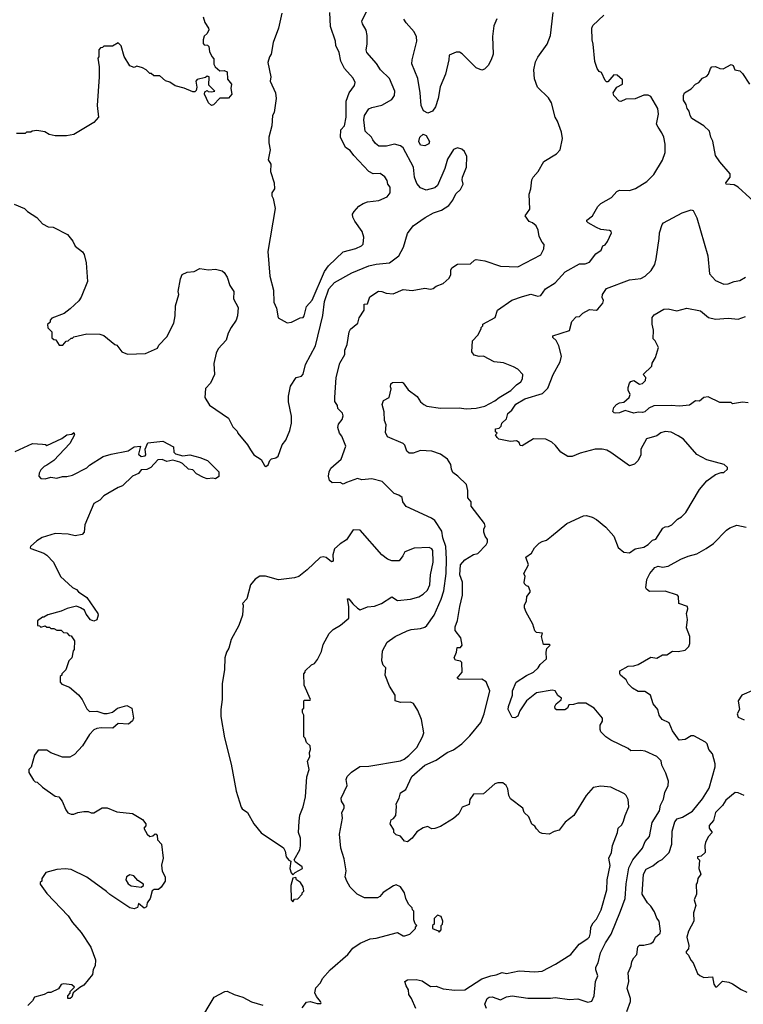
# Model space of a CAD drawing. Extents: x 2239805 to 2396427, y 665731 to 772158.
# Tile 15 of 256: x 2269077 to 2274130, y 684565 to 691445. Entities that reach past the tile are written whole.
import ezdxf

# ---------------------------------------------------------------- set-up
doc = ezdxf.new("R2010")
doc.units = 0

msp = doc.modelspace()

# ---------------------------------------------------------------- linework, layer by layer
at = {"layer": '0CON05XD'}
for points in [[(2270795, 688322.5), (2270812.5, 688335), (2270822.5, 688365), (2270835, 688377.5), (2270865, 688382.5), (2270882.5, 688395), (2270910, 688475), (2270935, 688507.5), (2270963.8, 688575), (2270973.8, 688625), (2270973.8, 688675), (2270954.1, 688774.1), (2270953.8, 688815), (2270968.8, 688885), (2271006.1, 688943.9), (2271045, 688953.3), (2271055, 688967.5), (2271073.2, 689036.8), (2271141.4, 689165), (2271193, 689377), (2271205.5, 689475), (2271234.5, 689565), (2271275, 689608.9), (2271395, 689676.2), (2271515, 689724.2), (2271565, 689735.7), (2271660, 689745), (2271723.9, 689796.1), (2271756.2, 689855), (2271785, 689950), (2271823.3, 690005), (2271907.3, 690062.7), (2271967.5, 690095), (2272022.5, 690115), (2272072.3, 690147.7), (2272101.2, 690185), (2272121.2, 690228.8), (2272155, 690257.5), (2272173.3, 690295), (2272166.2, 690325), (2272168.8, 690345), (2272197.5, 690415), (2272199.3, 690489.3), (2272182.5, 690525), (2272165, 690540), (2272135, 690550), (2272105, 690537.5), (2272065, 690470), (2272044.5, 690405), (2271994.3, 690285.7), (2271975, 690270.8), (2271915, 690253.3), (2271875, 690270), (2271850.7, 690300.7), (2271834.4, 690345), (2271825.9, 690414.1), (2271755, 690550), (2271735, 690564.4), (2271694.1, 690575.9), (2271638.3, 690561.7), (2271585, 690561.2), (2271560.5, 690580.5), (2271543.3, 690605), (2271533.3, 690625), (2271490, 690665), (2271480, 690745), (2271484.1, 690775.9), (2271515, 690822.5), (2271535, 690832.5), (2271605, 690848), (2271675, 690886.2), (2271693.8, 690915), (2271696, 690945), (2271658, 691035), (2271596.2, 691095), (2271567.9, 691137.9), (2271501.2, 691215), (2271496.4, 691233.6), (2271504, 691275), (2271504.2, 691335), (2271495, 691372.5), (2271470, 691415), (2271466.2, 691435), (2271504.5, 691515.5)], [(2270357.5, 691465), (2270370, 691425), (2270396.1, 691386.1), (2270396.7, 691375), (2270385, 691347.5), (2270365, 691330), (2270357.5, 691305), (2270358.3, 691278.3), (2270365, 691270), (2270387, 691267), (2270397.5, 691257.5), (2270403, 691223), (2270417.5, 691187.5), (2270431.7, 691171.7), (2270432.5, 691135), (2270442.5, 691115), (2270475, 691087.5), (2270505, 691090), (2270525, 691080), (2270528.3, 691028.3), (2270556.2, 690995), (2270552, 690965), (2270558, 690925), (2270534.1, 690895.9), (2270473.3, 690896.7), (2270429.5, 690850.5), (2270415, 690846.2), (2270394, 690865), (2270367.5, 690925), (2270370, 690940), (2270385, 690950), (2270393, 690943), (2270415, 690940), (2270440, 690945), (2270398.3, 690988.3), (2270400, 691045), (2270385, 691050), (2270375, 691040), (2270315, 691027.5), (2270307.5, 691015), (2270313.9, 690973.9), (2270309.2, 690950.8), (2270298.6, 690941.4), (2270285, 690940.8), (2270225.8, 690965.8), (2270162.3, 690982.3), (2270125, 691007.5), (2270095, 691017.5), (2270055, 691052.5), (2270013, 691053), (2269995, 691070), (2269985, 691070), (2269960, 691095), (2269935, 691107.5), (2269895, 691120), (2269875, 691110), (2269845, 691122.5), (2269805, 691187.5), (2269785, 691262.5), (2269765, 691282.5), (2269725, 691260), (2269665, 691260), (2269655, 691250), (2269641.7, 691248.3), (2269630, 691235), (2269630, 691185), (2269622.5, 691175), (2269632.5, 691115), (2269632.5, 691045), (2269616.7, 690845), (2269627.5, 690765), (2269595, 690727.5), (2269455, 690642.5), (2269403, 690633), (2269325, 690632.5), (2269283, 690643), (2269251.7, 690661.7), (2269195, 690670), (2269163, 690667), (2269155, 690660), (2269125, 690660), (2269115, 690650), (2269055, 690650)], [(2270908.3, 691491.7), (2270883.8, 691385), (2270846.2, 691285), (2270832.5, 691205), (2270820, 691185), (2270810, 691145), (2270831.2, 691045), (2270826.7, 691015), (2270862.5, 690935), (2270867.5, 690895), (2270853, 690797), (2270842.5, 690775), (2270836.4, 690703.6), (2270817.5, 690625), (2270817.5, 690585), (2270826.7, 690535), (2270812.5, 690465), (2270830, 690435), (2270828.8, 690385), (2270854.2, 690305), (2270855.9, 690264.1), (2270837.5, 690235), (2270836.7, 690215), (2270846.2, 690195), (2270860, 690125), (2270808.8, 689825), (2270822.7, 689652.7), (2270848.8, 689555), (2270851.7, 689471.7), (2270869.2, 689429.2), (2270882.3, 689362.3), (2270945, 689326.7)], [(2270945, 689326.7), (2270975, 689332.5), (2271035, 689362.5), (2271055, 689363.8), (2271063.3, 689375), (2271078.3, 689441.7), (2271118.6, 689485), (2271204.5, 689685), (2271234, 689726), (2271335, 689822), (2271425, 689846), (2271463.3, 689865), (2271475, 689877.5), (2271478.8, 689925), (2271468, 689965), (2271416.4, 690036.4), (2271402.5, 690065), (2271400, 690085), (2271412.5, 690105), (2271445, 690142.5), (2271475, 690160), (2271505, 690171.2), (2271585, 690180.8), (2271643.6, 690206.4), (2271663.8, 690235), (2271663.3, 690275), (2271647.5, 690295), (2271641.7, 690321.7), (2271626.4, 690346.4), (2271595, 690370), (2271545, 690368.8), (2271515, 690383.3), (2271410, 690495), (2271385, 690530), (2271352.8, 690552.8), (2271316.7, 690625), (2271320, 690675), (2271345.9, 690704.1), (2271355.5, 690764.5), (2271357.1, 690875), (2271376.6, 690933.4), (2271413.8, 690985), (2271418.8, 691005), (2271405.8, 691035.8), (2271343.8, 691105), (2271318.8, 691155), (2271306.7, 691215), (2271283.6, 691263.6), (2271282.5, 691295), (2271247, 691397), (2271242.5, 691495)], [(2271049.4, 684540.6), (2271079.3, 684580.7), (2271105, 684584), (2271155, 684570), (2271178.8, 684571.2), (2271182.5, 684575), (2271177.5, 684585), (2271149.3, 684619.3), (2271137.5, 684645), (2271145, 684680), (2271177.5, 684715), (2271190, 684745), (2271244.3, 684805.7), (2271367, 684913), (2271402.7, 684957.3), (2271455, 684993.3), (2271525, 685022.5), (2271565, 685026.7), (2271715, 685067.5), (2271755, 685042.5), (2271767, 685043), (2271800, 685055), (2271840, 685095), (2271840, 685105), (2271850, 685115), (2271838.3, 685128.3), (2271830, 685155), (2271830, 685215), (2271820, 685225), (2271818.3, 685238.3), (2271792.5, 685265), (2271773.3, 685305), (2271763.3, 685345), (2271736.4, 685386.4), (2271705, 685400), (2271686.4, 685393.6), (2271615, 685346.7), (2271591.7, 685318.3), (2271575, 685310), (2271485, 685310), (2271433.9, 685333.9), (2271385, 685382.5), (2271360, 685425), (2271350, 685455), (2271357.5, 685497.5), (2271341.7, 685581.7), (2271318.1, 685655), (2271309.2, 685755), (2271331.2, 685865), (2271326.7, 685905), (2271343.3, 685935), (2271343.3, 685955), (2271323.8, 685985), (2271321.2, 686005), (2271364.2, 686095), (2271356.2, 686135), (2271363.9, 686156.1), (2271393.6, 686186.4), (2271453, 686227), (2271515, 686228.8), (2271735, 686266.9), (2271762, 686278), (2271795, 686302.9), (2271850.7, 686359.3), (2271890, 686435), (2271897.7, 686462.3), (2271882.5, 686555), (2271857, 686617), (2271825.9, 686665.9), (2271805, 686675.8), (2271735, 686673.3), (2271697.5, 686685), (2271698.8, 686725), (2271657.9, 686787.9), (2271628.6, 686865), (2271632.5, 686915), (2271614.2, 686934.2), (2271606.2, 686965), (2271610, 687035), (2271642.5, 687095), (2271697.5, 687135), (2271782.5, 687175), (2271810, 687185), (2271875, 687190), (2271905, 687200), (2271919.1, 687210.9), (2271971.9, 687285), (2272020.5, 687395), (2272037.8, 687455), (2272054.6, 687575), (2272057.9, 687675), (2272052.9, 687765), (2272031.5, 687825), (2272025, 687870), (2271975, 687946.2), (2271953, 687963), (2271775, 688042.5), (2271752.5, 688075), (2271746.4, 688106.4), (2271725, 688123.3), (2271692.5, 688135), (2271607.3, 688217.3), (2271535, 688237.5), (2271465, 688230), (2271435, 688238), (2271359.3, 688210.7), (2271335, 688200), (2271315, 688210), (2271258.3, 688208.3), (2271241.2, 688225), (2271233.8, 688255), (2271237.5, 688285), (2271249.7, 688310.3), (2271321.2, 688375), (2271353.3, 688465), (2271326.7, 688535), (2271310, 688555), (2271298.8, 688595), (2271302.3, 688617.7), (2271328.3, 688651.7), (2271336.4, 688676.4), (2271330, 688695), (2271299.3, 688729.3), (2271295, 688750), (2271277.5, 688777.5), (2271276.7, 688805), (2271285.8, 688944.2), (2271311.2, 689045), (2271347.5, 689105), (2271347.5, 689135), (2271362.5, 689175), (2271377.5, 689265), (2271387, 689283), (2271437.5, 689325), (2271448.3, 689361.7), (2271482.5, 689415), (2271481.7, 689458.3), (2271505, 689460), (2271520.7, 689509.3), (2271582.3, 689547.7), (2271605, 689546), (2271635, 689533.1), (2271685, 689530.5), (2271755, 689558.9), (2271817.9, 689552.1), (2271905, 689570), (2271945, 689561.2), (2271965, 689567.5), (2271986.1, 689583.9), (2272035, 689602.5), (2272075, 689640), (2272087.5, 689665), (2272087.5, 689695), (2272095, 689710), (2272135, 689737.5), (2272225, 689740), (2272252.5, 689765), (2272265, 689768.8), (2272325, 689760), (2272435, 689722), (2272555, 689718.8), (2272715, 689802.5), (2272737, 689843), (2272740, 689875), (2272725, 689890), (2272705, 689930), (2272697.5, 689975), (2272682.5, 690005), (2272657.5, 690025), (2272633.3, 690035), (2272606.7, 690075), (2272638.3, 690121.7), (2272633.3, 690225), (2272646.1, 690263.9), (2272652.5, 690325), (2272662.5, 690345), (2272697.5, 690385), (2272737, 690453), (2272825, 690507.5), (2272850, 690535), (2272867.5, 690615), (2272859.3, 690659.3), (2272833.3, 690735), (2272816.7, 690765), (2272790, 690865), (2272769.5, 690899.5), (2272692.7, 690972.7), (2272670.8, 691030.8), (2272668.1, 691095), (2272679.5, 691150.5), (2272695, 691182.5), (2272760, 691275), (2272783.3, 691335), (2272802.5, 691495)], [(2272409.7, 691450.3), (2272387.3, 691402.7), (2272378.3, 691328.3), (2272383.3, 691205), (2272370, 691165), (2272347.5, 691125), (2272321.7, 691098.3), (2272305, 691092.5), (2272265, 691107.5), (2272166.4, 691206.4), (2272147, 691217), (2272125, 691217.5), (2272075, 691197.5), (2272074, 691165), (2272050.8, 691065), (2272012, 690975), (2271998.8, 690895), (2271980, 690835), (2271960, 690805), (2271927, 690793), (2271897, 690807), (2271880, 690845), (2271874.2, 690935), (2271855.8, 691035), (2271816.1, 691136.1), (2271818, 691165), (2271849.4, 691295), (2271848.6, 691325), (2271830.3, 691360.3), (2271775, 691422.5), (2271759.3, 691449.3)], [(2272588.8, 689511.2), (2272645, 689526.2), (2272695, 689512.5), (2272715, 689517.5), (2272747.5, 689565), (2272815, 689606.2), (2272887, 689683), (2272985, 689738.8), (2273025, 689740), (2273055, 689750), (2273100.7, 689809.3), (2273136.4, 689833.6), (2273150, 689865), (2273165, 689872.5), (2273182.5, 689895), (2273210, 689955), (2273207.5, 689965), (2273195, 689972.5), (2273135, 689980), (2273105, 689992), (2273047.5, 690025), (2273037.5, 690035), (2273037.5, 690045), (2273076.7, 690075), (2273115, 690140), (2273135, 690160), (2273208.3, 690201.7), (2273245.9, 690244.1), (2273265, 690253.3), (2273335, 690251.2), (2273377.5, 690265), (2273455.8, 690314.2), (2273505, 690362.5), (2273565.9, 690464.1), (2273583.6, 690516.4), (2273583.8, 690575), (2273573.8, 690625), (2273562, 690655), (2273534.4, 690694.4), (2273524.2, 690715), (2273538, 690785), (2273534, 690825), (2273485, 690907.5), (2273465, 690917.5), (2273435, 690918), (2273375, 690892.5), (2273310.7, 690889.3), (2273275, 690872.5), (2273262.5, 690875), (2273226.7, 690915), (2273220, 690935), (2273246.7, 690973.3), (2273286.7, 690995), (2273286.7, 691025), (2273248.3, 691058.3), (2273225, 691060), (2273185, 691010), (2273175, 691010), (2273165, 691020), (2273140, 691075), (2273123.6, 691083.6), (2273110, 691105), (2273093, 691153), (2273082.5, 691275), (2273073.3, 691305), (2273072.5, 691385), (2273080, 691405), (2273155, 691477.5)], [(2274257.5, 690125), (2274094.1, 690274.1), (2274065, 690290), (2274010, 690295), (2274007.5, 690305), (2274037.5, 690345), (2274038.8, 690368.8), (2273965, 690452.5), (2273936.4, 690496.4), (2273916.4, 690596.4), (2273902.5, 690625), (2273893.3, 690665), (2273855, 690703.8), (2273770, 690755), (2273758, 690775), (2273751.2, 690805), (2273737.5, 690825), (2273731.7, 690851.7), (2273713, 690883), (2273712.5, 690915), (2273720, 690935), (2273765, 690962.5), (2273796.4, 690993.6), (2273820, 691005), (2273845, 691037.5), (2273875, 691050), (2273887.5, 691065), (2273900, 691105), (2273910, 691115), (2273935, 691117.5), (2273965, 691103.3), (2273988.3, 691101.7), (2274045, 691132.5), (2274060, 691125), (2274070, 691095), (2274105, 691086.7), (2274125, 691070), (2274173.6, 690993.6)], [(2271905, 690563.5), (2271875, 690568.6), (2271863.8, 690595), (2271871.4, 690625), (2271895, 690644), (2271916, 690635), (2271939.2, 690595), (2271932.6, 690577.4), (2271905, 690563.5)], [(2269037, 690157), (2269110, 690125), (2269130, 690105), (2269195, 690063.3), (2269235, 690017.5), (2269275, 689997.5), (2269310, 689995), (2269410, 689945), (2269447, 689897), (2269463.6, 689863.6), (2269515, 689822.5), (2269526.2, 689805), (2269540, 689745), (2269550, 689615), (2269506.7, 689505), (2269489.3, 689480.7), (2269430, 689425), (2269387, 689393), (2269301.7, 689358.3), (2269290, 689345), (2269288.3, 689331.7), (2269270, 689315), (2269273, 689293), (2269300, 689265), (2269301.7, 689221.7), (2269315, 689210), (2269328.3, 689208.3), (2269351.7, 689171.7), (2269378.3, 689171.7), (2269401.7, 689198.3), (2269415, 689200), (2269435, 689220), (2269445, 689220), (2269455, 689230), (2269545, 689250), (2269635, 689247.5), (2269665, 689237.5), (2269740, 689175), (2269755, 689170), (2269790, 689125), (2269828.3, 689108.3), (2269955, 689112.5), (2270040, 689150), (2270048.3, 689171.7), (2270105, 689230), (2270152.5, 689325), (2270162.5, 689375), (2270163.6, 689446.4), (2270187.5, 689525), (2270182.5, 689545), (2270198.8, 689635), (2270210, 689665), (2270245, 689680.8), (2270295, 689686), (2270335, 689706), (2270395, 689696.2), (2270445, 689701.2), (2270489.5, 689689.5), (2270505, 689677.5), (2270526.2, 689645), (2270545, 689587.5), (2270572, 689545), (2270570, 689495), (2270602, 689435), (2270598, 689375), (2270588.8, 689345), (2270552.5, 689295), (2270532.5, 689255), (2270517.5, 689205), (2270462.5, 689145), (2270447.5, 689115), (2270433, 689043), (2270437.5, 688965), (2270410, 688905), (2270373, 688867), (2270370, 688805), (2270401.7, 688751.7), (2270535, 688660), (2270565, 688600), (2270595, 688570), (2270600, 688555), (2270667.5, 688475), (2270689.3, 688439.3), (2270712.5, 688405), (2270763, 688373), (2270785, 688330), (2270795, 688322.5)], [(2273273.2, 685216.8), (2273305.7, 685305), (2273312.7, 685407.3), (2273330.7, 685519.3), (2273357.5, 685575), (2273425, 685656.7), (2273445, 685703.3), (2273475, 685737.5), (2273493.8, 685835), (2273545, 685917.5), (2273552.7, 685957.3), (2273572.3, 685997.7), (2273581.2, 686045), (2273606.2, 686095), (2273608, 686125), (2273590, 686180), (2273561.2, 686235), (2273555.9, 686265.9), (2273525, 686296.2), (2273444.1, 686334.1), (2273415, 686339.2), (2273345, 686336.7), (2273325, 686352.5), (2273205, 686410), (2273170, 686435), (2273135, 686470), (2273130, 686485), (2273130, 686515), (2273146.4, 686543.6), (2273146.2, 686565), (2273087.5, 686635), (2273029.3, 686669.3), (2272975, 686670), (2272945, 686660), (2272911.7, 686658.3), (2272902.5, 686635), (2272883.3, 686623.3), (2272825, 686622.5), (2272815, 686630), (2272813.6, 686646.4), (2272822.5, 686665), (2272858.3, 686691.7), (2272860, 686705), (2272833.6, 686723.6), (2272816.4, 686756.4), (2272795, 686760), (2272685, 686741.2), (2272616.2, 686685), (2272568.8, 686615), (2272555, 686577.5), (2272535, 686567.5), (2272515, 686570), (2272488.8, 686625), (2272490, 686645), (2272518.8, 686725), (2272518.8, 686755), (2272543.3, 686815), (2272616.4, 686863.6), (2272665, 686886.7), (2272696.7, 686915), (2272710.7, 686939.3), (2272755, 686980), (2272752.5, 687025), (2272758.3, 687051.7), (2272780, 687075), (2272775, 687080), (2272735, 687080), (2272720, 687135), (2272728.3, 687158.3), (2272685, 687162.5), (2272673.9, 687173.9), (2272660.7, 687220.7), (2272613.3, 687305), (2272602.5, 687335), (2272602.5, 687355), (2272616.7, 687385), (2272617.5, 687415), (2272642.5, 687445), (2272642.5, 687455), (2272630, 687485), (2272615, 687490), (2272603, 687503), (2272600, 687515), (2272607.5, 687555), (2272597.5, 687575), (2272628.8, 687635), (2272611.7, 687688.3), (2272651.7, 687718.3), (2272672.5, 687755), (2272703.6, 687786.4), (2272725, 687800), (2272755, 687807.5), (2272790, 687835), (2272896.4, 687923.6), (2273015, 687977.5), (2273035, 687980), (2273075, 687970), (2273105, 687953.3), (2273169.5, 687899.5), (2273226.7, 687835), (2273255.9, 687755.9), (2273295, 687723.3), (2273335, 687720), (2273375, 687746.7), (2273435, 687760), (2273465, 687777.5), (2273495, 687807.5), (2273520, 687815), (2273568.3, 687891.7), (2273585, 687902.5), (2273606.4, 687903.6), (2273630, 687915), (2273670, 687955), (2273699.3, 687970.7), (2273729.5, 688000.5), (2273825, 688163.3), (2273876.1, 688223.9), (2273935, 688267.5), (2273975, 688280), (2273995, 688280), (2274020, 688305), (2274020, 688315), (2273997, 688337), (2273875, 688370), (2273806, 688406), (2273712.5, 688515), (2273675, 688536.7), (2273625, 688562), (2273585, 688568.6), (2273555, 688559.2), (2273525, 688538), (2273455, 688516), (2273413.8, 688445), (2273413.3, 688405), (2273396.7, 688365), (2273370.7, 688339.3), (2273335, 688327.5), (2273205, 688420), (2273175.9, 688435.9), (2273145, 688443.8), (2273095, 688443.3), (2272990, 688415), (2272935, 688393.3), (2272905, 688392.5), (2272855, 688422.5), (2272819.3, 688469.3), (2272793, 688493), (2272750, 688515), (2272665, 688516), (2272585, 688467.5), (2272570.7, 688470.7), (2272565, 688490), (2272545, 688502.5), (2272505, 688496.7), (2272423.6, 688513.6), (2272410, 688525), (2272400, 688545), (2272410, 688555), (2272400, 688565), (2272400, 688585), (2272425, 688590), (2272440, 688605), (2272442.5, 688625), (2272476.7, 688655), (2272485, 688692.5), (2272514.4, 688715.6), (2272540.9, 688759.1), (2272605, 688795.7), (2272726.8, 688833.2), (2272765, 688870), (2272802, 688965), (2272851.2, 689055), (2272860, 689095), (2272842, 689165), (2272822.3, 689202.3), (2272800, 689225), (2272800, 689235), (2272915, 689272.5), (2272933.3, 689335), (2272961.7, 689368.3), (2272985, 689370), (2273010, 689395), (2273055, 689420), (2273105, 689416), (2273115, 689421.2), (2273150, 689465), (2273153, 689483), (2273143.9, 689503.9), (2273146, 689525), (2273174.4, 689565.6), (2273335, 689627.5), (2273415, 689636.2), (2273445, 689653.3), (2273487, 689693), (2273511.2, 689735), (2273522, 689775), (2273543.3, 689915), (2273543.6, 689956.4), (2273562.5, 690015), (2273572.5, 690025), (2273703.8, 690096.2), (2273765, 690116), (2273780.7, 690110.7), (2273805, 690060), (2273883.3, 689795), (2273895, 689670), (2273935, 689622.5), (2273995, 689597.5), (2274025, 689600), (2274065, 689616.7), (2274106.4, 689623.6), (2274145, 689646.7)], [(2271842.5, 684535), (2271812.5, 684605), (2271793, 684633), (2271791.2, 684665), (2271774.3, 684695), (2271766.7, 684725), (2271783.9, 684736.1), (2271845, 684739.2), (2271887.9, 684727.9), (2271945, 684690), (2271985, 684692.5), (2272035, 684673.3), (2272115, 684663.3), (2272185, 684666.7), (2272305, 684744), (2272365.7, 684764.3), (2272405, 684770.8), (2272445, 684786.7), (2272475, 684780), (2272565, 684798.8), (2272675, 684791.2), (2272725, 684796.2), (2272817.5, 684845), (2272925, 684913.3), (2272984.3, 684985.7), (2273045, 685023.8), (2273055, 685036.7), (2273063.6, 685063.6), (2273066, 685105), (2273082, 685135), (2273105, 685160), (2273138.1, 685225), (2273177.8, 685365), (2273178.1, 685435), (2273200, 685535), (2273190.8, 685585), (2273210, 685625), (2273217.5, 685675), (2273251.2, 685765), (2273256.7, 685795), (2273280.5, 685819.5), (2273293.8, 685845), (2273303.8, 685885), (2273330, 685945), (2273326.7, 685995), (2273313, 686023), (2273300, 686035), (2273205, 686082.5), (2273135, 686090), (2273080.7, 686079.3), (2273032.5, 686025), (2272946.7, 685885), (2272885, 685837.5), (2272845, 685782.5), (2272808.3, 685771.7), (2272775, 685753.3), (2272725, 685757.5), (2272710, 685765), (2272685, 685790), (2272675, 685810), (2272653.6, 685823.6), (2272632.5, 685875), (2272600, 685905), (2272590, 685935), (2272505, 686000), (2272493.6, 686023.6), (2272485, 686070), (2272473, 686093), (2272451.7, 686111.7), (2272415, 686112.5), (2272393.9, 686106.1), (2272315, 686036.7), (2272245, 686032.5), (2272220, 685995), (2272215, 685960), (2272167, 685943), (2272144.1, 685895.9), (2272105, 685863.3), (2272015, 685807.5), (2271975, 685792.5), (2271955, 685790), (2271925, 685806.7), (2271895, 685798.8), (2271850.5, 685769.5), (2271817.5, 685725), (2271785, 685700), (2271763.8, 685703.8), (2271735, 685740), (2271705, 685750), (2271690, 685765), (2271690, 685785), (2271663.3, 685825), (2271670, 685855), (2271686.4, 685863.6), (2271702.5, 685885), (2271707, 685947), (2271706.7, 685965), (2271726.7, 686005), (2271736.4, 686043.6), (2271774.1, 686065.9), (2271815, 686156), (2271905, 686236.2), (2271985, 686270), (2272062.5, 686325), (2272105, 686343.8), (2272165, 686386.2), (2272219.7, 686440.3), (2272296.7, 686535), (2272321.2, 686595), (2272358.8, 686755), (2272335, 686817.5), (2272305, 686836.7), (2272145, 686833.8), (2272132.5, 686845), (2272167.5, 686885), (2272163.6, 686953.6), (2272155, 686962.5), (2272119.3, 686969.3), (2272111.2, 686985), (2272126.7, 687025), (2272131.7, 687058.3), (2272155, 687057.5), (2272165.9, 687074.1), (2272156.2, 687125), (2272117, 687177), (2272117, 687203), (2272133, 687247), (2272150, 687345), (2272169.4, 687425), (2272169.2, 687515), (2272150, 687565), (2272155.8, 687635), (2272185, 687670), (2272245, 687707.5), (2272276.1, 687713.9), (2272333.6, 687776.4), (2272343.3, 687795), (2272343, 687813), (2272326.7, 687835), (2272316.7, 687865), (2272317.5, 687885), (2272327.5, 687905), (2272322.5, 687925), (2272230, 688045), (2272230, 688075), (2272206.7, 688105), (2272206.7, 688155), (2272196.1, 688196.1), (2272136.4, 688256.4), (2272101.7, 688281.7), (2272091.2, 688305), (2272087.3, 688337.3), (2272064.2, 688374.2), (2272015, 688408.8), (2271955, 688430.8), (2271875.9, 688434.1), (2271825, 688416), (2271796.1, 688416.1), (2271779.5, 688429.5), (2271765, 688472.5), (2271754.1, 688484.1), (2271645, 688530), (2271630.7, 688560.7), (2271636.7, 688615), (2271623.9, 688643.9), (2271622.5, 688705), (2271606.7, 688755), (2271617, 688783), (2271657.5, 688805), (2271670, 688865), (2271665, 688880), (2271669.3, 688900.7), (2271680.5, 688909.5), (2271745, 688912.5), (2271755, 688907.5), (2271788.8, 688858.8), (2271853.2, 688813.2), (2271875.9, 688775.9), (2271900, 688755), (2271920, 688745), (2272015, 688730), (2272145, 688732.5), (2272195, 688725.7), (2272265, 688731.1), (2272325, 688744.4), (2272395, 688781.4), (2272425, 688806.2), (2272505.8, 688855), (2272545, 688894.2), (2272576.7, 688915), (2272587.5, 688935), (2272590, 688965), (2272555, 689002.5), (2272525, 689020), (2272455, 689046.2), (2272390, 689055), (2272315, 689093.3), (2272285, 689091.2), (2272251.2, 689101.2), (2272233.8, 689125), (2272238.3, 689201.7), (2272275, 689240), (2272300, 689285), (2272300, 689295), (2272310, 689305), (2272311.7, 689318.3), (2272396.7, 689365), (2272413.6, 689416.4), (2272512.5, 689485), (2272588.8, 689511.2)], [(2274165, 688767.5), (2274125, 688772.5), (2274055, 688760), (2274045, 688770), (2273965, 688770), (2273885, 688808.8), (2273854.1, 688805.9), (2273825, 688780), (2273795, 688781.2), (2273755, 688752.5), (2273684.3, 688744.3), (2273625, 688750), (2273505, 688745.7), (2273470.3, 688729.7), (2273442.5, 688705), (2273425, 688700), (2273395, 688702.5), (2273365, 688696.7), (2273305, 688713.8), (2273265, 688698), (2273236.4, 688696.4), (2273227.5, 688697.5), (2273218.3, 688708.3), (2273226.2, 688735), (2273243.3, 688755), (2273265, 688768.8), (2273295, 688772.5), (2273332.5, 688805), (2273340, 688825), (2273326.2, 688856.2), (2273326, 688875), (2273334.4, 688905.6), (2273345, 688916.7), (2273365, 688923.3), (2273405, 688897.5), (2273425, 688902.5), (2273447.5, 688925), (2273450, 688945), (2273430, 688965), (2273490, 689025), (2273492.5, 689045), (2273517.5, 689085), (2273537.5, 689155), (2273515, 689200), (2273500, 689215), (2273502.5, 689275), (2273493, 689317), (2273492.5, 689365), (2273507, 689383), (2273575, 689422), (2273605, 689423.8), (2273665, 689410), (2273735, 689430), (2273831.7, 689411.7), (2273888, 689365), (2273935, 689352.9), (2274025, 689360), (2274095, 689353.5), (2274145, 689370.6)], [(2269045, 688427.5), (2269165, 688482.5), (2269235, 688480), (2269257, 688477), (2269265, 688470), (2269370.7, 688519.3), (2269405, 688543.3), (2269441.7, 688548.3), (2269455, 688560), (2269460, 688545), (2269426.4, 688483.6), (2269316, 688364), (2269266.7, 688333.3)], [(2269266.7, 688333.3), (2269247, 688323), (2269225, 688300), (2269213, 688277), (2269210, 688255), (2269225, 688240), (2269255, 688237.5), (2269295, 688247.5), (2269335, 688242.5), (2269375, 688252.5), (2269405, 688252.5), (2269445, 688262.5), (2269545, 688312.5), (2269565, 688332.5), (2269658.3, 688391.7), (2269715, 688410), (2269835, 688433.3), (2269875, 688461.2), (2269920, 688465), (2269905, 688410), (2269923.8, 688393.8), (2269951.7, 688398.3), (2269957.5, 688405), (2269952.5, 688445), (2269971.7, 688488.3), (2270075, 688498.8), (2270149.5, 688459.5), (2270153, 688423), (2270165, 688412.5), (2270215, 688397.5), (2270265, 688403.3), (2270335, 688386.7), (2270387.5, 688365), (2270467.5, 688285), (2270467, 688253), (2270445, 688237.5), (2270425, 688242.5), (2270385, 688237.5), (2270360, 688245), (2270311.7, 688271.7), (2270285, 688300), (2270255, 688303.3), (2270213.3, 688343.3), (2270195, 688353.3), (2270145, 688367.5), (2270105, 688358.8), (2270070.7, 688370.7), (2270041.2, 688368.8), (2269993.2, 688316.8), (2269965, 688302.9), (2269925, 688298.8), (2269905.6, 688274.4), (2269865, 688256.2), (2269795, 688188.6), (2269763.6, 688176.4), (2269665, 688117.1), (2269635, 688087.5), (2269595, 688063.8), (2269532.5, 687915), (2269527.5, 687865), (2269513, 687847), (2269465, 687837.5), (2269415, 687850), (2269325, 687853.8), (2269233.2, 687826.8), (2269195, 687803.3), (2269152.5, 687765), (2269150, 687755), (2269155, 687750), (2269245, 687717.5), (2269265, 687702.5), (2269312.5, 687655), (2269362.5, 687555), (2269445, 687477.5), (2269473, 687463), (2269487, 687447), (2269545, 687407.5), (2269621.2, 687295), (2269623.9, 687283.9), (2269615, 687252.5), (2269595, 687241.2), (2269572, 687252), (2269541.7, 687291.7), (2269529.3, 687319.3), (2269500, 687335), (2269473.3, 687346.7), (2269408.3, 687331.7), (2269367, 687313), (2269273, 687287), (2269245, 687270), (2269235, 687270), (2269200, 687245), (2269201.7, 687211.7), (2269215, 687210), (2269225, 687200), (2269255, 687210), (2269265, 687200), (2269285, 687200), (2269295, 687190), (2269315, 687190), (2269335, 687180), (2269365, 687180), (2269383, 687163), (2269405, 687160), (2269423, 687143), (2269435, 687140), (2269460, 687105), (2269457.5, 687045), (2269450, 687035), (2269440, 686985), (2269420, 686965), (2269398.3, 686901.7), (2269370, 686875), (2269370, 686865), (2269360, 686855), (2269360, 686815), (2269371.7, 686801.7), (2269425, 686780), (2269486.4, 686726.4), (2269512.5, 686695), (2269545, 686630), (2269565, 686610), (2269615, 686612.5), (2269665, 686596.7), (2269687, 686597), (2269725, 686606.7), (2269760, 686635), (2269825, 686653.8), (2269858.8, 686635), (2269872, 686565), (2269864.1, 686545.9), (2269837, 686523), (2269765, 686527.5), (2269726.4, 686493.6), (2269645, 686496.7), (2269615, 686492.5), (2269595, 686482.5), (2269565, 686450), (2269515, 686370), (2269459.3, 686310.7), (2269427, 686293), (2269375, 686292.5), (2269293, 686323), (2269265, 686340), (2269205, 686340), (2269180, 686305), (2269157, 686223), (2269140, 686205), (2269140, 686185), (2269171.7, 686131.7), (2269185, 686120), (2269198.3, 686118.3), (2269235, 686082.5), (2269325, 686020), (2269350, 686015), (2269372.5, 685985), (2269397.5, 685925), (2269413.6, 685903.6), (2269435, 685892.5), (2269455, 685892.5), (2269483.6, 685906.4), (2269525, 685912.5), (2269555, 685912.5), (2269575, 685902.5), (2269595, 685902.5), (2269652.7, 685937.3), (2269688, 685938), (2269755, 685910), (2269865, 685898), (2269935, 685856.7), (2269957.5, 685825), (2269957, 685813), (2269942.5, 685795), (2269967.5, 685755), (2269985, 685737.5), (2270007, 685743), (2270023, 685757), (2270030, 685755), (2270037.5, 685745), (2270040, 685715), (2270067.5, 685685), (2270077.5, 685585), (2270067, 685537), (2270072.5, 685495), (2270092.5, 685455), (2270092.5, 685425), (2270065, 685382.5), (2270045, 685367.5), (2270015, 685367.5), (2270001.2, 685358.8), (2269987.5, 685305), (2269967.5, 685275), (2269962.5, 685245), (2269945, 685237.5), (2269905, 685270), (2269898.3, 685241.7), (2269875, 685232.5), (2269845, 685240), (2269705, 685332.5), (2269683.6, 685353.6), (2269545, 685452.5), (2269437, 685507), (2269395, 685512.5), (2269335, 685507.5), (2269260, 685485), (2269230, 685445), (2269230, 685425), (2269220, 685415), (2269220, 685405), (2269265, 685340), (2269415, 685182.5), (2269445, 685137.5), (2269505, 685067.5), (2269573.6, 684963.6), (2269606.7, 684875), (2269602.5, 684835), (2269590.7, 684809.3), (2269585.8, 684774.2), (2269525, 684698.8), (2269496.4, 684683.6), (2269450, 684645), (2269440, 684615), (2269430, 684605), (2269412.5, 684605), (2269413.3, 684625), (2269428.3, 684641.7), (2269430, 684655), (2269460, 684685), (2269441.7, 684701.7), (2269385, 684707.5), (2269365, 684702.5), (2269346.4, 684673.6), (2269295, 684647.5), (2269273, 684647), (2269247, 684633), (2269180, 684615), (2269165, 684590), (2269133, 684557)], [(2270985, 685470), (2271000, 685485), (2271052.5, 685515), (2271050, 685525), (2271000.7, 685560.7), (2270992.5, 685575), (2271032.5, 685645), (2271038.3, 685671.7), (2271036.7, 685725), (2271022.5, 685765), (2271027.5, 685845), (2271033.6, 685886.4), (2271056.7, 685945), (2271072.5, 686015), (2271082.5, 686155), (2271097.5, 686205), (2271087.5, 686265), (2271102.5, 686295), (2271100, 686325), (2271107.5, 686345), (2271105, 686370), (2271080, 686395), (2271070, 686425), (2271060, 686435), (2271060, 686585), (2271052.5, 686605), (2271052.5, 686627.5), (2271060, 686635), (2271060, 686685), (2271065, 686690), (2271105, 686690), (2271107.5, 686695), (2271062.5, 686795), (2271060, 686875), (2271070, 686885), (2271070, 686895), (2271113.6, 686936.4), (2271135, 686947.5), (2271156.1, 686973.9), (2271185, 687030), (2271195, 687080), (2271237.5, 687155), (2271265, 687183.3), (2271317.5, 687215), (2271375, 687262.5), (2271374.4, 687345), (2271365, 687397.5), (2271375, 687398.8), (2271402.8, 687362.8), (2271435, 687332), (2271455, 687321.2), (2271505, 687342.5), (2271555, 687347.5), (2271604.1, 687365.9), (2271675, 687413.3), (2271715, 687387.5), (2271805, 687396.7), (2271865, 687413.3), (2271895, 687430), (2271925, 687458.8), (2271941.4, 687495), (2271946.1, 687566.1), (2271964.3, 687655), (2271962.5, 687735), (2271955, 687748), (2271935, 687756), (2271831.7, 687751.7), (2271765, 687726.2), (2271752.3, 687697.7), (2271725.9, 687664.1), (2271675, 687663.3), (2271645.9, 687675.9), (2271605.8, 687705.8), (2271455, 687877.5), (2271405, 687880), (2271359.3, 687810.7), (2271315, 687782.5), (2271275, 687747.5), (2271263.8, 687705), (2271266, 687665), (2271261.7, 687658.3), (2271255, 687657.5), (2271217.3, 687687.3), (2271195, 687691.2), (2271175, 687686.7), (2271085, 687600), (2271025.8, 687554.2), (2270996.1, 687543.9), (2270885, 687530), (2270793, 687557), (2270753, 687557), (2270720, 687535), (2270687.5, 687495), (2270661.7, 687398.3), (2270633.6, 687366.4), (2270637.5, 687355), (2270632.5, 687285), (2270607, 687213), (2270552.5, 687115), (2270537, 687053), (2270520, 687025), (2270510, 686985), (2270507.5, 686905), (2270490, 686805), (2270490, 686695), (2270480, 686625), (2270480, 686575), (2270507, 686427), (2270553, 686243), (2270587.5, 686055), (2270623, 685943), (2270630.7, 685930.7), (2270666.4, 685906.4), (2270712.5, 685825), (2270763.6, 685763.6), (2270919.3, 685659.3), (2270930, 685635), (2270936.7, 685595), (2270955, 685572.5), (2270970, 685565), (2270963.9, 685513.9), (2270973, 685483), (2270985, 685470)], [(2273870.5, 687749.5), (2273922.5, 687785), (2274012.3, 687877.7), (2274035, 687893.8), (2274085, 687912.5), (2274149.3, 687899.3)], [(2273317.5, 684515), (2273342.5, 684585), (2273343.3, 684605), (2273320, 684675), (2273330, 684725), (2273326.2, 684785), (2273346.4, 684833.6), (2273352.5, 684865), (2273365, 684890), (2273386.4, 684913.6), (2273393.9, 684966.1), (2273405, 684977.5), (2273435, 684977.5), (2273485, 684990), (2273502.5, 685005), (2273517.5, 685035), (2273548.3, 685061.7), (2273552.5, 685075), (2273542.5, 685145), (2273526.4, 685166.4), (2273510.7, 685210.7), (2273485, 685250), (2273460, 685275), (2273424.4, 685334.4), (2273432.5, 685475), (2273451.5, 685508.5), (2273498.3, 685531.7), (2273535, 685564), (2273563, 685577), (2273612, 685625), (2273630.8, 685685), (2273632.9, 685775), (2273650.7, 685839.3), (2273668.8, 685861.2), (2273705, 685872), (2273776.2, 685915), (2273845, 686000), (2273890.8, 686075), (2273933.3, 686225), (2273933.8, 686245), (2273913.8, 686315), (2273890, 686345), (2273876.7, 686385), (2273865, 686397.5), (2273785, 686440), (2273765, 686440), (2273725, 686416.2), (2273681.7, 686411.7), (2273636.2, 686475), (2273611.7, 686531.7), (2273563.3, 686555), (2273542, 686585), (2273532.5, 686625), (2273500, 686665), (2273482.5, 686725), (2273441.7, 686751.7), (2273395, 686750), (2273355, 686773.3), (2273326.2, 686805), (2273311.7, 686831.7), (2273273.3, 686865), (2273266.7, 686875), (2273267.5, 686895), (2273325, 686928), (2273365, 686930), (2273395, 686938.8), (2273485, 686991.2), (2273526.4, 686983.6), (2273565, 687007.5), (2273595, 687007.5), (2273635, 687032.5), (2273675, 687030), (2273725, 687040), (2273750, 687065), (2273757.5, 687085), (2273757.5, 687135), (2273732.5, 687195), (2273740, 687255), (2273732.5, 687295), (2273741.7, 687328.3), (2273740, 687345), (2273680, 687365), (2273677.5, 687415), (2273670, 687425), (2273585, 687451.2), (2273475, 687450), (2273453.3, 687465), (2273448.8, 687475), (2273457, 687533), (2273476.7, 687575), (2273511.7, 687618.3), (2273535, 687626.2), (2273565, 687620), (2273604.1, 687625.9), (2273693.3, 687675), (2273745, 687697.1), (2273805, 687712), (2273870.5, 687749.5)], [(2274205, 686763.1), (2274120, 686725), (2274093.6, 686686.4), (2274102.5, 686625), (2274087.5, 686595), (2274095, 686572.5), (2274135, 686552)], [(2274135, 686023.3), (2274095, 686043.3), (2274074.1, 686045.9), (2274008.3, 685991.7), (2273985.8, 685954.2), (2273936.7, 685905), (2273920.7, 685849.3), (2273892.5, 685815), (2273892.5, 685795), (2273912.5, 685765), (2273883.9, 685736.1), (2273866.7, 685695), (2273861.2, 685675), (2273863.3, 685625), (2273835, 685600), (2273810, 685595), (2273810, 685585), (2273823, 685573), (2273820, 685515), (2273832.5, 685475), (2273812.5, 685445), (2273807, 685413), (2273800, 685405), (2273802.5, 685335), (2273786.7, 685295), (2273797.5, 685255), (2273781.2, 685205), (2273783.8, 685145), (2273747.5, 685075), (2273736, 685035), (2273750, 684975), (2273747.5, 684952.5), (2273730, 684935), (2273730, 684925), (2273748.3, 684908.3), (2273763, 684873), (2273780, 684855), (2273811.2, 684781.2), (2273826.4, 684766.4), (2273855, 684752.5), (2273915, 684757.5), (2273923.3, 684705), (2273935, 684687.5), (2273945, 684687.5), (2273985, 684727.5), (2274029.3, 684719.3), (2274055, 684707.5), (2274115, 684667.5), (2274155, 684650)], [(2269925, 685382.5), (2269940, 685395), (2269940, 685405), (2269900.7, 685430.7), (2269873, 685463), (2269845, 685470), (2269822.5, 685455), (2269817.5, 685435), (2269835, 685406.7), (2269855, 685393.8), (2269925, 685382.5)], [(2270985, 685280), (2270995, 685300), (2271018.3, 685301.7), (2271050, 685335), (2271050, 685345), (2271060, 685355), (2271057, 685387), (2271036.4, 685416.4), (2271010, 685435), (2271005, 685450), (2270983, 685447), (2270970, 685395), (2270972.5, 685295), (2270985, 685280)], [(2272005, 685070), (2272020, 685085), (2272020, 685115), (2272030, 685125), (2272032.5, 685145), (2272019.3, 685179.3), (2271995, 685187.5), (2271970, 685165), (2271970, 685125), (2271960, 685115), (2271960, 685095), (2271998.3, 685078.3), (2272005, 685070)], [(2272336.7, 684535), (2272324, 684565), (2272342, 684605), (2272355, 684615.8), (2272375, 684617.5), (2272435, 684596.7), (2272475, 684618), (2272515, 684624), (2272625, 684608.1), (2272783, 684607), (2272815, 684612.2), (2272915, 684599.4), (2272975, 684602.5), (2273045, 684580), (2273072.3, 684587.7), (2273088, 684625), (2273097.1, 684725), (2273113.9, 684763.9), (2273100, 684805), (2273100, 684825), (2273117.1, 684855), (2273133.3, 684925), (2273166.9, 684995), (2273207.1, 685055), (2273273.2, 685216.8)], [(2270326.7, 684435), (2270434.1, 684615.9), (2270510, 684655), (2270525, 684656.7), (2270575, 684632.5), (2270635.9, 684615.9), (2270695, 684583.3), (2270775, 684560)]]:
    msp.add_lwpolyline(points, dxfattribs=at)

doc.saveas('drawing.dxf')
